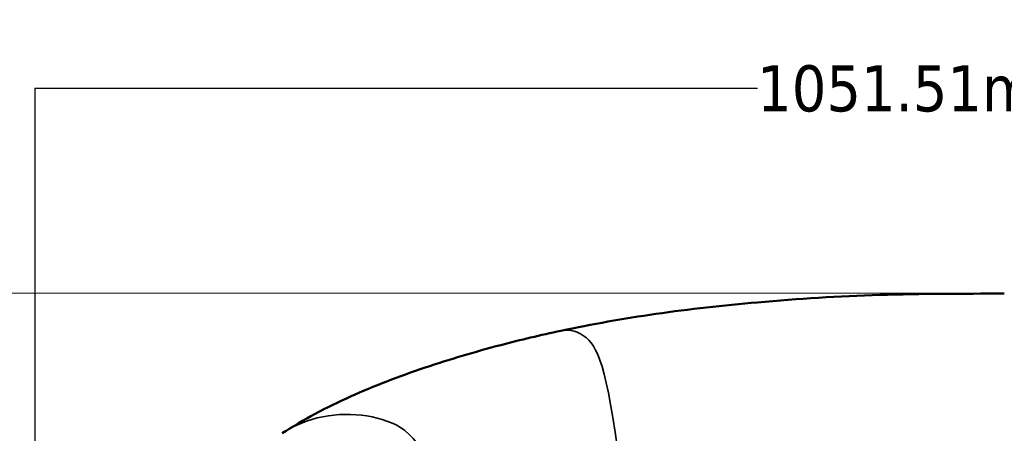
# Model space of a CAD drawing. Header units: millimetres. Extents: x -578 to 1907, y 2499 to 4482.
# Tile 13 of 41: x -280 to 254, y 3257 to 3481. Entities that reach past the tile are written whole.
import ezdxf

# ---------------------------------------------------------------- set-up
doc = ezdxf.new("R2010")
doc.units = ezdxf.units.MM
doc.layers.add('Visible (ANSI)', color=7, linetype='Continuous', lineweight=50)
doc.layers.add('Visible Narrow (ANSI)', color=7, linetype='Continuous', lineweight=35)
doc.styles.get("Standard").update_dxf_attribs({"font": 'tahoma.ttf'})
doc.dimstyles.get("Standard").update_dxf_attribs({"dimtxt": 25, "dimasz": 0.18, "dimexe": 0.18, "dimexo": 0.0625, "dimgap": 0.09, "dimtad": 0, "dimtih": 1, "dimtoh": 1, "dimzin": 0, "dimdsep": 46, "dimtxsty": 'Standard', "dimcen": 0.09, "dimadec": 0, "dimazin": 0, "dimtfac": 1, "dimtofl": 0, "dimtmove": 0, "dimatfit": 3, "dimfxl": 1, "dimtolj": 1, "dimtzin": 0, "dimarcsym": 0})

# ---------------------------------------------------------------- blocks, each defined once
blk = doc.blocks.new('*D9')
at = {"color": 0, "lineweight": -2, "transparency": 16777216}
for p, q in [((-271.39, 2563.39), (-271.39, 3444.12)), ((-271.21, 3443.94), (120.55, 3443.94)), ((779.94, 3443.94), (388.19, 3443.94)), ((780.12, 2563.39), (780.12, 3444.12))]:
    blk.add_line(p, q, dxfattribs=at)
at = {"color": 0, "transparency": 16777216}
for points in [[(-271.21, 3443.97), (-271.21, 3443.91), (-271.39, 3443.94)], [(779.94, 3443.97), (779.94, 3443.91), (780.12, 3443.94)]]:
    blk.add_solid(points, dxfattribs=at)
at = {"layer": 'Defpoints', "color": 0, "transparency": 16777216}
for p in [(780.12, 3443.94), (-271.39, 2563.33), (780.12, 2563.33)]:
    blk.add_point(p, dxfattribs=at)
at = {"color": 0, "transparency": 16777216, "insert": (254.37, 3443.94), "char_height": 25, "attachment_point": 5}
blk.add_mtext('\\A1;1051.51mm [41{\\H1x;\\S1/4;}]', dxfattribs=at)
blk = doc.blocks.new('*D10')
at = {"color": 0, "lineweight": -2, "transparency": 16777216}
for p, q in [((254.3, 3332.44), (-451.8, 3332.68)), ((-451.62, 3332.5), (-451.75, 2949.06)), ((-451.91, 2499.48), (-451.78, 2882.92)), ((254.02, 2499.06), (-452.09, 2499.3))]:
    blk.add_line(p, q, dxfattribs=at)
at = {"color": 0, "transparency": 16777216}
for points in [[(-451.65, 3332.5), (-451.59, 3332.5), (-451.62, 3332.68)], [(-451.94, 2499.48), (-451.88, 2499.48), (-451.91, 2499.3)]]:
    blk.add_solid(points, dxfattribs=at)
at = {"layer": 'Defpoints', "color": 0, "transparency": 16777216}
for p in [(254.37, 3332.44), (-451.91, 2499.3), (254.08, 2499.06)]:
    blk.add_point(p, dxfattribs=at)
at = {"color": 0, "transparency": 16777216, "insert": (-451.77, 2915.99), "char_height": 25, "attachment_point": 5}
blk.add_mtext('\\A1;833.38mm [32{\\H1x;\\S3/4;}]', dxfattribs=at)

msp = doc.modelspace()

# ---------------------------------------------------------------- linework, layer by layer
at = {"layer": 'Visible (ANSI)'}
for points, knots in [([(13.854, 3312.275), (30.66, 3315.862), (47.936, 3318.911), (83.576, 3324.046), (102.021, 3326.091), (142.562, 3329.633), (164.695, 3331.106), (209.344, 3332.403), (231.861, 3332.439), (254.365, 3332.439)], [0, 0, 0, 0, 5.3372925, 5.3372925, 10.9063157, 10.9063157, 17.5632209, 17.5632209, 24.3145755, 24.3145755, 24.3145755, 24.3145755]), ([(-137.326, 3256.582), (-125.707, 3264.149), (-113.6, 3270.584), (-87.687, 3282.226), (-74.161, 3287.451), (-46.754, 3296.684), (-32.959, 3300.79), (-8.102, 3307.318), (2.786, 3309.912), (13.854, 3312.275)], [0, 0, 0, 0, 5.8385785, 5.8385785, 11.108846, 11.108846, 15.8482538, 15.8482538, 19.363363, 19.363363, 19.363363, 19.363363])]:
    msp.add_open_spline(points, degree=3, knots=knots, dxfattribs=at)
at = {"layer": 'Visible Narrow (ANSI)'}
for points, knots in [([(13.854, 3312.275), (18.669, 3313.302), (23.539, 3311.932), (27.682, 3308.353), (34.811, 3302.194), (39.788, 3289.492), (47.139, 3226.962), (54.49, 3164.432), (64.213, 3052.073), (70.249, 2992.836), (73.325, 2962.658), (75.442, 2946.266), (77.125, 2937.118)], [0.23034712, 0.23034712, 0.23034712, 0.23034712, 0.3342226, 0.3342226, 0.3342226, 0.51297787, 0.51297787, 0.51297787, 0.69173315, 0.69173315, 0.69173315, 0.78280126, 0.78280126, 0.78280126, 0.78280126]), ([(-137.326, 3256.582), (-134.023, 3258.733), (-115.699, 3268.504), (-76.69, 3267.834), (-47.21, 3239.487), (8.441, 2981.34), (21.01, 2940.076), (24.612, 2932.328)], [-5.2266168, -5.2266168, -5.2266168, -5.2266168, -5, -4, -3, -2, -1.4095971, -1.4095971, -1.4095971, -1.4095971])]:
    msp.add_open_spline(points, degree=3, knots=knots, dxfattribs=at)

# ---------------------------------------------------------------- dimensions: what is measured, and where the dimension line sits
for p1, p2, distance, picture, middle in [((-271.3915, 2563.3294), (780.1233, 2563.329), 880.6117, '*D9', (254.3659, 3443.9407)), ((254.365, 3332.439), (254.08, 2499.059), -705.988, '*D10', (-451.765, 2915.991))]:
    dim = msp.add_aligned_dim(p1=p1, p2=p2, distance=distance, dimstyle='Standard', override={"dimpost": 'mm'})
    dim.commit()
    dim.dimension.update_dxf_attribs({"geometry": picture, "text_midpoint": middle})

doc.saveas('drawing.dxf')
